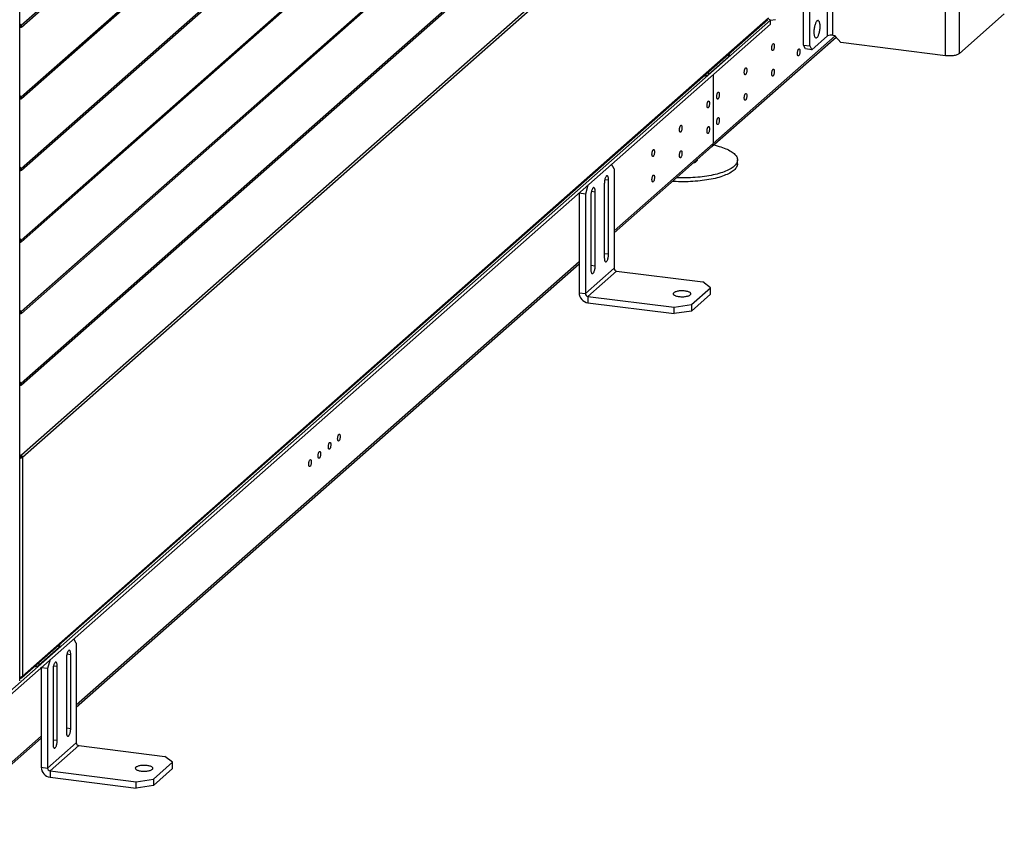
# Model space of a CAD drawing. Header units: millimetres. Extents: x 0 to 39823, y 0 to 11880.
# Tile 38 of 83: x 34907 to 35635, y 1385 to 1986. Entities that reach past the tile are written whole.
import ezdxf

# ---------------------------------------------------------------- set-up
doc = ezdxf.new("R2010")
doc.units = ezdxf.units.MM

msp = doc.modelspace()

# ---------------------------------------------------------------- linework, layer by layer
at = {"color": 7, "linetype": 'Continuous', "lineweight": 25, "ltscale": 20}
for p, q in [((34907.22, 1497.35), (34907.22, 2963.35)), ((34908.23, 1981.65), (35460.08, 2468.33)), ((34908.34, 1980.34), (35460.19, 2467.02)), ((34908.23, 1928.77), (35460.08, 2415.45)), ((34908.34, 1927.46), (35460.19, 2414.14)), ((34908.23, 1875.89), (35460.08, 2362.57)), ((34908.34, 1874.58), (35460.19, 2361.26)), ((34908.23, 1823), (35460.08, 2309.68)), ((34908.34, 1821.69), (35460.19, 2308.38)), ((34908.23, 1770.12), (35460.08, 2256.8)), ((34908.34, 1768.81), (35460.19, 2255.49)), ((34908.23, 1717.24), (35460.08, 2203.92)), ((34908.34, 1715.93), (35460.19, 2202.61)), ((35459.64, 2150.18), (34908.38, 1664.01)), ((35460.49, 2148.58), (34909.13, 1662.32)), ((35601.6, 1960.73), (35601.6, 2045.58)), ((35591.28, 1959.17), (35591.28, 2044.03)), ((35508.03, 1974.38), (35508.03, 2023.17)), ((35504.17, 1973.8), (35504.17, 2019.76)), ((35486.41, 1967.09), (35486.41, 2004.1)), ((35491.08, 1966.5), (35491.08, 2008.22)), ((34909.13, 1500.82), (35460.49, 1987.07)), ((35634.83, 1990.04), (35601.6, 1960.73)), ((35461.97, 1985.38), (34891.16, 1481.97)), ((35461.97, 1982.55), (34891.16, 1479.14)), ((34908.23, 1981.65), (34907.22, 1982.74)), ((34907.8, 1981.09), (34907.22, 1981.72)), ((34907.22, 1981.46), (34907.7, 1980.94)), ((34907.22, 1980.44), (34907.27, 1980.38)), ((34907.7, 1980.94), (34907.27, 1980.38)), ((34907.7, 1980.94), (34907.83, 1981.06)), ((34908.23, 1981.65), (34907.8, 1981.09)), ((34908.58, 1499.55), (35459.94, 1985.81)), ((35461.97, 1985.38), (35460.41, 1986.53)), ((35465.68, 1985.82), (35461.97, 1985.26)), ((35461.97, 1982.55), (35461.97, 1985.38)), ((35418.68, 1892.01), (35510.5, 1972.99)), ((35509.9, 1973.95), (35419.72, 1894.42)), ((35492.67, 1963.66), (35504.17, 1973.8)), ((35508.03, 1974.38), (35509.9, 1974.14)), ((35509.9, 1973.67), (35509.9, 1974.14)), ((35509.9, 1973.67), (35514.11, 1968.9)), ((35486.41, 1967.09), (35491.08, 1966.5)), ((35488, 1964.25), (35486.41, 1967.09)), ((35491.08, 1966.5), (35492.67, 1963.66)), ((35591.28, 1959.17), (35514.11, 1968.9)), ((35431.31, 1958.57), (35416.32, 1945.35)), ((35431.31, 1958.57), (35431.31, 1960.56)), ((35431.64, 1959.16), (35431.64, 1960.85)), ((35492.67, 1963.66), (35488, 1964.25)), ((35416.32, 1947.34), (35416.32, 1945.35)), ((35419.54, 1945.13), (35419.54, 1894.26)), ((35419.72, 1945.28), (35419.72, 1894.42)), ((34908.23, 1928.77), (34907.22, 1929.86)), ((34907.8, 1928.2), (34907.22, 1928.83)), ((34907.22, 1928.58), (34907.7, 1928.06)), ((34908.23, 1928.77), (34907.8, 1928.2)), ((34907.22, 1927.55), (34907.27, 1927.5)), ((34907.7, 1928.06), (34907.27, 1927.5)), ((34907.7, 1928.06), (34907.83, 1928.18)), ((35419.54, 1894.26), (35346.44, 1829.79)), ((35419.54, 1894.44), (35419.72, 1894.42)), ((35346.44, 1828.31), (35418.5, 1891.86)), ((35346.44, 1875.7), (35344.58, 1879.02)), ((35437.65, 1879.38), (35437.65, 1882.21)), ((34908.23, 1875.89), (34907.22, 1876.98)), ((34907.8, 1875.32), (34907.22, 1875.95)), ((34907.22, 1875.7), (34907.7, 1875.18)), ((34907.22, 1874.67), (34907.27, 1874.62)), ((34907.7, 1875.18), (34907.27, 1874.62)), ((34907.7, 1875.18), (34907.83, 1875.3)), ((34908.23, 1875.89), (34907.8, 1875.32)), ((35346.44, 1875.7), (35346.44, 1802.16)), ((35327.08, 1863.59), (35325.23, 1857)), ((35339.19, 1864.6), (35339.19, 1809.91)), ((35339.59, 1867.75), (35342.37, 1867.4)), ((35342.37, 1812.72), (35342.37, 1867.4)), ((35320.55, 1857.58), (35320.64, 1857.9)), ((35325.23, 1857), (35320.55, 1857.58)), ((35320.55, 1857.58), (35320.55, 1784.05)), ((35325.23, 1857), (35325.23, 1783.46)), ((35329.29, 1855.87), (35329.29, 1801.18)), ((35329.69, 1859.02), (35332.47, 1858.67)), ((35332.47, 1803.99), (35332.47, 1858.67)), ((34908.23, 1823), (34907.22, 1824.09)), ((34907.8, 1822.44), (34907.22, 1823.07)), ((34907.22, 1822.81), (34907.7, 1822.3)), ((34907.22, 1821.79), (34907.27, 1821.73)), ((34907.7, 1822.3), (34907.27, 1821.73)), ((34907.7, 1822.3), (34907.83, 1822.41)), ((34908.23, 1823), (34907.8, 1822.44)), ((35339.19, 1813.12), (35342.37, 1812.72)), ((35320.55, 1806.96), (34948.87, 1479.16)), ((34948.87, 1477.68), (35320.55, 1805.47)), ((35325.23, 1783.46), (35346.44, 1802.16)), ((35327.1, 1781.34), (35348.31, 1800.04)), ((35329.29, 1804.39), (35332.47, 1803.99)), ((35348.31, 1800.04), (35411.92, 1792.03)), ((35417.74, 1787.73), (35411.92, 1792.03)), ((35320.55, 1784.05), (35325.23, 1783.46)), ((35403.6, 1775.26), (35417.74, 1787.73)), ((35403.6, 1770.55), (35417.74, 1783.02)), ((35417.74, 1783.02), (35417.74, 1787.73)), ((35327.1, 1781.34), (35390.71, 1773.32)), ((35327.1, 1781.34), (35327.1, 1776.62)), ((35327.1, 1776.62), (35390.71, 1768.61)), ((34908.23, 1770.12), (34907.22, 1771.21)), ((34907.8, 1769.56), (34907.22, 1770.19)), ((34907.22, 1769.93), (34907.7, 1769.42)), ((34907.22, 1768.91), (34907.27, 1768.85)), ((34907.7, 1769.42), (34907.27, 1768.85)), ((34907.7, 1769.42), (34907.83, 1769.53)), ((34908.23, 1770.12), (34907.8, 1769.56)), ((35390.71, 1773.32), (35403.6, 1775.26)), ((35390.71, 1768.61), (35390.71, 1773.32)), ((35403.6, 1770.55), (35390.71, 1768.61)), ((35403.6, 1775.26), (35403.6, 1770.55)), ((34908.23, 1717.24), (34907.22, 1718.33)), ((34907.8, 1716.68), (34907.22, 1717.31)), ((34907.22, 1717.05), (34907.7, 1716.53)), ((34907.22, 1716.03), (34907.27, 1715.97)), ((34907.7, 1716.53), (34907.27, 1715.97)), ((34907.7, 1716.53), (34907.83, 1716.65)), ((34908.23, 1717.24), (34907.8, 1716.68)), ((34907.58, 1661.9), (34907.42, 1662.23)), ((34907.84, 1663.31), (34908.38, 1664.01)), ((34909.13, 1662.32), (34908.19, 1662.44)), ((34909.13, 1662.32), (34909.13, 1500.82)), ((34948.87, 1525.08), (34947.01, 1528.39)), ((34936.34, 1522.05), (34921.35, 1508.83)), ((34936.34, 1522.05), (34936.34, 1524.03)), ((34936.66, 1522.64), (34936.66, 1524.32)), ((34948.87, 1525.08), (34948.87, 1451.54)), ((34941.62, 1513.97), (34941.62, 1459.29)), ((34942.02, 1517.13), (34944.8, 1516.78)), ((34944.8, 1462.09), (34944.8, 1516.78)), ((34921.35, 1510.81), (34921.35, 1508.83)), ((34922.98, 1506.96), (34923.06, 1507.27)), ((34927.65, 1506.37), (34922.98, 1506.96)), ((34922.98, 1506.96), (34922.98, 1433.42)), ((34929.51, 1512.96), (34927.65, 1506.37)), ((34932.12, 1508.4), (34934.9, 1508.05)), ((34934.9, 1453.36), (34934.9, 1508.05)), ((34907.26, 1499.17), (34907.22, 1499.15)), ((34907.26, 1499.17), (34907.26, 1499.84)), ((34927.65, 1506.37), (34927.65, 1432.83)), ((34931.72, 1505.24), (34931.72, 1450.56)), ((34922.98, 1456.33), (34845.19, 1387.73)), ((34941.62, 1462.49), (34944.8, 1462.09)), ((34844.15, 1385.33), (34922.98, 1454.85)), ((34927.65, 1432.83), (34948.87, 1451.54)), ((34929.52, 1430.71), (34950.74, 1449.42)), ((34931.72, 1453.76), (34934.9, 1453.36)), ((34950.74, 1449.42), (35014.34, 1441.4)), ((35020.16, 1437.11), (35014.34, 1441.4)), ((35006.02, 1424.63), (35020.16, 1437.11)), ((35020.16, 1432.39), (35020.16, 1437.11)), ((34922.98, 1433.42), (34927.65, 1432.83)), ((34929.52, 1430.71), (34993.13, 1422.69)), ((34929.52, 1430.71), (34929.52, 1425.99)), ((35006.02, 1419.92), (35020.16, 1432.39)), ((34929.52, 1425.99), (34993.13, 1417.98)), ((34993.13, 1422.69), (35006.02, 1424.63)), ((34993.13, 1417.98), (34993.13, 1422.69)), ((35006.02, 1419.92), (34993.13, 1417.98)), ((35006.02, 1424.63), (35006.02, 1419.92))]:
    msp.add_line(p, q, dxfattribs=at)
at = {"color": 7, "linetype": 'Continuous', "lineweight": 25, "ltscale": 20, "flags": 128}
for points in [[(34907.27, 1980.38), (34907.5, 1980.23), (34907.76, 1980.17), (34908.02, 1980.18), (34908.26, 1980.27), (34908.44, 1980.44), (34908.55, 1980.67), (34908.59, 1980.92), (34908.55, 1981.19), (34908.42, 1981.44), (34908.23, 1981.65)], [(34907.7, 1980.94), (34907.73, 1980.93), (34907.77, 1980.92), (34907.8, 1980.93), (34907.83, 1980.95), (34907.84, 1980.98), (34907.84, 1981.02), (34907.83, 1981.06), (34907.8, 1981.09)], [(35498.69, 1980.75), (35498.67, 1981.42), (35498.63, 1982.06), (35498.56, 1982.66), (35498.46, 1983.21), (35498.33, 1983.7), (35498.18, 1984.13), (35498.01, 1984.49), (35497.82, 1984.78), (35497.61, 1984.99), (35497.38, 1985.12), (35497.15, 1985.17), (35496.9, 1985.15), (35496.64, 1985.04), (35496.39, 1984.85), (35496.13, 1984.58), (35495.88, 1984.24), (35495.63, 1983.84), (35495.39, 1983.36), (35495.16, 1982.83), (35494.95, 1982.25), (35494.76, 1981.62), (35494.59, 1980.96), (35494.44, 1980.26), (35494.32, 1979.55), (35494.22, 1978.83), (35494.15, 1978.11), (35494.1, 1977.39), (35494.09, 1976.69), (35494.1, 1976.02), (35494.15, 1975.38), (35494.22, 1974.78), (35494.32, 1974.24), (35494.44, 1973.74), (35494.59, 1973.32), (35494.76, 1972.95), (35494.95, 1972.67), (35495.16, 1972.45), (35495.39, 1972.32), (35495.63, 1972.27), (35495.88, 1972.29), (35496.13, 1972.4), (35496.39, 1972.59), (35496.64, 1972.86), (35496.9, 1973.2), (35497.15, 1973.61), (35497.38, 1974.08), (35497.61, 1974.61), (35497.82, 1975.19), (35498.01, 1975.82), (35498.18, 1976.48), (35498.33, 1977.18), (35498.46, 1977.89), (35498.56, 1978.61), (35498.63, 1979.33), (35498.67, 1980.05), (35498.69, 1980.75)], [(35462.99, 1964.79), (35463.01, 1965.24), (35463.05, 1965.7), (35463.12, 1966.16), (35463.22, 1966.6), (35463.34, 1967.01), (35463.48, 1967.37), (35463.63, 1967.68), (35463.79, 1967.92), (35463.95, 1968.08), (35464.12, 1968.17), (35464.27, 1968.17), (35464.42, 1968.09), (35464.55, 1967.93), (35464.66, 1967.69), (35464.74, 1967.39), (35464.8, 1967.03), (35464.83, 1966.62), (35464.83, 1966.18), (35464.8, 1965.73), (35464.74, 1965.26), (35464.66, 1964.81), (35464.55, 1964.38), (35464.42, 1964), (35464.27, 1963.66), (35464.12, 1963.39), (35463.95, 1963.18), (35463.79, 1963.06), (35463.63, 1963.01), (35463.48, 1963.05), (35463.34, 1963.17), (35463.22, 1963.37), (35463.12, 1963.64), (35463.05, 1963.98), (35463.01, 1964.36), (35462.99, 1964.79)], [(35481.95, 1960.8), (35481.97, 1961.26), (35482.01, 1961.72), (35482.08, 1962.18), (35482.18, 1962.62), (35482.3, 1963.03), (35482.44, 1963.39), (35482.59, 1963.7), (35482.75, 1963.94), (35482.91, 1964.1), (35483.08, 1964.19), (35483.23, 1964.19), (35483.38, 1964.11), (35483.51, 1963.95), (35483.61, 1963.71), (35483.7, 1963.41), (35483.76, 1963.05), (35483.79, 1962.64), (35483.79, 1962.2), (35483.76, 1961.74), (35483.7, 1961.28), (35483.61, 1960.83), (35483.51, 1960.4), (35483.38, 1960.02), (35483.23, 1959.68), (35483.08, 1959.41), (35482.91, 1959.2), (35482.75, 1959.08), (35482.59, 1959.03), (35482.44, 1959.07), (35482.3, 1959.19), (35482.18, 1959.39), (35482.08, 1959.66), (35482.01, 1959.99), (35481.97, 1960.38), (35481.95, 1960.8)], [(35601.6, 1960.73), (35601.26, 1960.47), (35600.84, 1960.23), (35600.36, 1960), (35599.8, 1959.79), (35599.18, 1959.6), (35598.5, 1959.44), (35597.78, 1959.3), (35597.02, 1959.18), (35596.22, 1959.1), (35595.4, 1959.04), (35594.57, 1959.01), (35593.73, 1959), (35592.9, 1959.03), (35592.08, 1959.09), (35591.28, 1959.17)], [(35442.66, 1946.86), (35442.68, 1947.31), (35442.72, 1947.77), (35442.79, 1948.23), (35442.89, 1948.67), (35443.01, 1949.08), (35443.15, 1949.44), (35443.3, 1949.75), (35443.46, 1949.99), (35443.62, 1950.15), (35443.79, 1950.24), (35443.94, 1950.24), (35444.09, 1950.16), (35444.22, 1950), (35444.33, 1949.76), (35444.41, 1949.46), (35444.47, 1949.1), (35444.5, 1948.69), (35444.5, 1948.25), (35444.47, 1947.8), (35444.41, 1947.33), (35444.33, 1946.88), (35444.22, 1946.46), (35444.09, 1946.07), (35443.94, 1945.73), (35443.79, 1945.46), (35443.62, 1945.25), (35443.46, 1945.13), (35443.3, 1945.09), (35443.15, 1945.12), (35443.01, 1945.24), (35442.89, 1945.44), (35442.79, 1945.71), (35442.72, 1946.05), (35442.68, 1946.43), (35442.66, 1946.86)], [(35462.99, 1945.93), (35463.01, 1946.38), (35463.05, 1946.84), (35463.12, 1947.3), (35463.22, 1947.74), (35463.34, 1948.15), (35463.48, 1948.51), (35463.63, 1948.82), (35463.79, 1949.06), (35463.95, 1949.22), (35464.12, 1949.31), (35464.27, 1949.31), (35464.42, 1949.23), (35464.55, 1949.07), (35464.66, 1948.84), (35464.74, 1948.53), (35464.8, 1948.17), (35464.83, 1947.77), (35464.83, 1947.33), (35464.8, 1946.87), (35464.74, 1946.41), (35464.66, 1945.95), (35464.55, 1945.53), (35464.42, 1945.14), (35464.27, 1944.8), (35464.12, 1944.53), (35463.95, 1944.33), (35463.79, 1944.2), (35463.63, 1944.16), (35463.48, 1944.2), (35463.34, 1944.32), (35463.22, 1944.52), (35463.12, 1944.79), (35463.05, 1945.12), (35463.01, 1945.5), (35462.99, 1945.93)], [(34907.27, 1927.5), (34907.5, 1927.35), (34907.76, 1927.28), (34908.02, 1927.3), (34908.26, 1927.39), (34908.44, 1927.56), (34908.55, 1927.78), (34908.59, 1928.04), (34908.55, 1928.31), (34908.42, 1928.56), (34908.23, 1928.77)], [(35422.33, 1928.93), (35422.35, 1929.38), (35422.39, 1929.84), (35422.46, 1930.3), (35422.56, 1930.74), (35422.68, 1931.15), (35422.82, 1931.51), (35422.97, 1931.82), (35423.13, 1932.06), (35423.29, 1932.22), (35423.46, 1932.31), (35423.61, 1932.31), (35423.76, 1932.23), (35423.89, 1932.07), (35424, 1931.83), (35424.08, 1931.53), (35424.14, 1931.17), (35424.17, 1930.77), (35424.17, 1930.33), (35424.14, 1929.87), (35424.08, 1929.4), (35424, 1928.95), (35423.89, 1928.53), (35423.76, 1928.14), (35423.61, 1927.8), (35423.46, 1927.53), (35423.29, 1927.33), (35423.13, 1927.2), (35422.97, 1927.16), (35422.82, 1927.2), (35422.68, 1927.32), (35422.56, 1927.51), (35422.46, 1927.78), (35422.39, 1928.12), (35422.35, 1928.5), (35422.33, 1928.93)], [(35442.66, 1928), (35442.68, 1928.45), (35442.72, 1928.91), (35442.79, 1929.37), (35442.89, 1929.81), (35443.01, 1930.22), (35443.15, 1930.59), (35443.3, 1930.89), (35443.46, 1931.13), (35443.62, 1931.3), (35443.79, 1931.38), (35443.94, 1931.38), (35444.09, 1931.3), (35444.22, 1931.14), (35444.33, 1930.91), (35444.41, 1930.6), (35444.47, 1930.24), (35444.5, 1929.84), (35444.5, 1929.4), (35444.47, 1928.94), (35444.41, 1928.48), (35444.33, 1928.03), (35444.22, 1927.6), (35444.09, 1927.21), (35443.94, 1926.88), (35443.79, 1926.6), (35443.62, 1926.4), (35443.46, 1926.27), (35443.3, 1926.23), (35443.15, 1926.27), (35443.01, 1926.39), (35442.89, 1926.59), (35442.79, 1926.86), (35442.72, 1927.19), (35442.68, 1927.58), (35442.66, 1928)], [(34907.7, 1928.06), (34907.73, 1928.04), (34907.77, 1928.04), (34907.8, 1928.05), (34907.83, 1928.07), (34907.84, 1928.1), (34907.84, 1928.14), (34907.83, 1928.17), (34907.8, 1928.2)], [(35416.93, 1923.97), (35416.91, 1923.52), (35416.87, 1923.06), (35416.8, 1922.6), (35416.7, 1922.16), (35416.58, 1921.75), (35416.44, 1921.38), (35416.29, 1921.08), (35416.13, 1920.84), (35415.97, 1920.67), (35415.8, 1920.59), (35415.65, 1920.59), (35415.5, 1920.67), (35415.37, 1920.83), (35415.26, 1921.06), (35415.18, 1921.37), (35415.12, 1921.73), (35415.09, 1922.13), (35415.09, 1922.57), (35415.12, 1923.03), (35415.18, 1923.49), (35415.26, 1923.94), (35415.37, 1924.37), (35415.5, 1924.76), (35415.65, 1925.09), (35415.8, 1925.37), (35415.97, 1925.57), (35416.13, 1925.7), (35416.29, 1925.74), (35416.44, 1925.7), (35416.58, 1925.58), (35416.7, 1925.38), (35416.8, 1925.11), (35416.87, 1924.78), (35416.91, 1924.39), (35416.93, 1923.97)], [(35396.6, 1906.04), (35396.58, 1905.59), (35396.54, 1905.13), (35396.47, 1904.67), (35396.37, 1904.23), (35396.25, 1903.82), (35396.11, 1903.46), (35395.96, 1903.15), (35395.8, 1902.91), (35395.64, 1902.75), (35395.47, 1902.66), (35395.32, 1902.66), (35395.17, 1902.74), (35395.04, 1902.9), (35394.93, 1903.13), (35394.85, 1903.44), (35394.79, 1903.8), (35394.76, 1904.2), (35394.76, 1904.64), (35394.79, 1905.1), (35394.85, 1905.56), (35394.93, 1906.02), (35395.04, 1906.44), (35395.17, 1906.83), (35395.32, 1907.17), (35395.47, 1907.44), (35395.64, 1907.64), (35395.8, 1907.77), (35395.96, 1907.81), (35396.11, 1907.77), (35396.25, 1907.65), (35396.37, 1907.45), (35396.47, 1907.18), (35396.54, 1906.85), (35396.58, 1906.47), (35396.6, 1906.04)], [(35416.93, 1905.11), (35416.91, 1904.66), (35416.87, 1904.2), (35416.8, 1903.74), (35416.7, 1903.3), (35416.58, 1902.89), (35416.44, 1902.53), (35416.29, 1902.22), (35416.13, 1901.98), (35415.97, 1901.82), (35415.8, 1901.73), (35415.65, 1901.73), (35415.5, 1901.81), (35415.37, 1901.97), (35415.26, 1902.21), (35415.18, 1902.51), (35415.12, 1902.87), (35415.09, 1903.28), (35415.09, 1903.72), (35415.12, 1904.17), (35415.18, 1904.64), (35415.26, 1905.09), (35415.37, 1905.51), (35415.5, 1905.9), (35415.65, 1906.24), (35415.8, 1906.51), (35415.97, 1906.72), (35416.13, 1906.84), (35416.29, 1906.88), (35416.44, 1906.85), (35416.58, 1906.72), (35416.7, 1906.53), (35416.8, 1906.26), (35416.87, 1905.92), (35416.91, 1905.54), (35416.93, 1905.11)], [(35422.33, 1910.07), (35422.35, 1910.52), (35422.39, 1910.98), (35422.46, 1911.44), (35422.56, 1911.88), (35422.68, 1912.29), (35422.82, 1912.66), (35422.97, 1912.96), (35423.13, 1913.2), (35423.29, 1913.37), (35423.46, 1913.45), (35423.61, 1913.45), (35423.76, 1913.37), (35423.89, 1913.21), (35424, 1912.98), (35424.08, 1912.68), (35424.14, 1912.32), (35424.17, 1911.91), (35424.17, 1911.47), (35424.14, 1911.01), (35424.08, 1910.55), (35424, 1910.1), (35423.89, 1909.67), (35423.76, 1909.28), (35423.61, 1908.95), (35423.46, 1908.67), (35423.29, 1908.47), (35423.13, 1908.34), (35422.97, 1908.3), (35422.82, 1908.34), (35422.68, 1908.46), (35422.56, 1908.66), (35422.46, 1908.93), (35422.39, 1909.26), (35422.35, 1909.65), (35422.33, 1910.07)], [(35420.08, 1893.25), (35421.23, 1892.98), (35422.66, 1892.62), (35424.03, 1892.23), (35425.36, 1891.83), (35426.62, 1891.4), (35427.83, 1890.96), (35428.98, 1890.5), (35430.06, 1890.02), (35431.08, 1889.53), (35432.03, 1889.02), (35432.91, 1888.5), (35433.73, 1887.97), (35434.46, 1887.42), (35435.13, 1886.87), (35435.72, 1886.3), (35436.23, 1885.73), (35436.66, 1885.15), (35437.02, 1884.56), (35437.3, 1883.97), (35437.49, 1883.38), (35437.61, 1882.78), (35437.65, 1882.18), (35437.6, 1881.58), (35437.48, 1880.99), (35437.27, 1880.39), (35436.99, 1879.8), (35436.62, 1879.21), (35436.18, 1878.63), (35435.66, 1878.06), (35435.06, 1877.5), (35434.39, 1876.94), (35433.65, 1876.4), (35432.83, 1875.87), (35431.94, 1875.35), (35430.98, 1874.84), (35429.95, 1874.35), (35428.86, 1873.87), (35427.71, 1873.42), (35426.49, 1872.98), (35425.22, 1872.55), (35423.89, 1872.15), (35422.51, 1871.77), (35421.08, 1871.41), (35419.61, 1871.07), (35418.08, 1870.75), (35416.52, 1870.46), (35414.92, 1870.19), (35413.28, 1869.94), (35411.61, 1869.72), (35409.92, 1869.52), (35408.2, 1869.35), (35406.46, 1869.21), (35404.7, 1869.09), (35402.92, 1869), (35401.14, 1868.93), (35399.35, 1868.89), (35397.55, 1868.88), (35395.76, 1868.89), (35393.97, 1868.94), (35392.57, 1868.99)], [(35376.27, 1888.11), (35376.25, 1887.66), (35376.21, 1887.2), (35376.14, 1886.74), (35376.04, 1886.3), (35375.92, 1885.89), (35375.78, 1885.53), (35375.63, 1885.22), (35375.47, 1884.98), (35375.31, 1884.82), (35375.14, 1884.73), (35374.99, 1884.73), (35374.84, 1884.81), (35374.71, 1884.97), (35374.6, 1885.2), (35374.52, 1885.51), (35374.46, 1885.87), (35374.43, 1886.27), (35374.43, 1886.71), (35374.46, 1887.17), (35374.52, 1887.63), (35374.6, 1888.09), (35374.71, 1888.51), (35374.84, 1888.9), (35374.99, 1889.24), (35375.14, 1889.51), (35375.31, 1889.71), (35375.47, 1889.84), (35375.63, 1889.88), (35375.78, 1889.84), (35375.92, 1889.72), (35376.04, 1889.52), (35376.14, 1889.25), (35376.21, 1888.92), (35376.25, 1888.54), (35376.27, 1888.11)], [(35396.6, 1887.18), (35396.58, 1886.73), (35396.54, 1886.27), (35396.47, 1885.81), (35396.37, 1885.37), (35396.25, 1884.96), (35396.11, 1884.6), (35395.96, 1884.29), (35395.8, 1884.05), (35395.64, 1883.89), (35395.47, 1883.8), (35395.32, 1883.8), (35395.17, 1883.88), (35395.04, 1884.04), (35394.93, 1884.28), (35394.85, 1884.58), (35394.79, 1884.94), (35394.76, 1885.35), (35394.76, 1885.79), (35394.79, 1886.24), (35394.85, 1886.71), (35394.93, 1887.16), (35395.04, 1887.59), (35395.17, 1887.97), (35395.32, 1888.31), (35395.47, 1888.58), (35395.64, 1888.79), (35395.8, 1888.91), (35395.96, 1888.96), (35396.11, 1888.92), (35396.25, 1888.8), (35396.37, 1888.6), (35396.47, 1888.33), (35396.54, 1887.99), (35396.58, 1887.61), (35396.6, 1887.18)], [(35437.65, 1879.38), (35437.65, 1879.35), (35437.6, 1878.75), (35437.48, 1878.16), (35437.27, 1877.56), (35436.99, 1876.97), (35436.62, 1876.39), (35436.18, 1875.81), (35435.66, 1875.23), (35435.06, 1874.67), (35434.39, 1874.11), (35433.65, 1873.57), (35432.83, 1873.04), (35431.94, 1872.52), (35430.98, 1872.01), (35429.95, 1871.52), (35428.86, 1871.05), (35427.71, 1870.59), (35426.49, 1870.15), (35425.22, 1869.72), (35423.89, 1869.32), (35422.51, 1868.94), (35421.08, 1868.58), (35419.61, 1868.24), (35418.08, 1867.92), (35416.52, 1867.63), (35414.92, 1867.36), (35413.28, 1867.11), (35411.61, 1866.89), (35409.92, 1866.69), (35408.2, 1866.52), (35406.46, 1866.38), (35404.7, 1866.26), (35402.92, 1866.17), (35401.14, 1866.1), (35399.35, 1866.06), (35397.55, 1866.05), (35395.76, 1866.07), (35393.97, 1866.11), (35392.19, 1866.18), (35390.41, 1866.27), (35389.55, 1866.33)], [(35407.86, 1882.47), (35407.87, 1882.41), (35407.88, 1882.11), (35407.82, 1881.81), (35407.67, 1881.51), (35407.45, 1881.22), (35407.14, 1880.93), (35406.77, 1880.66), (35406.32, 1880.4), (35405.81, 1880.15), (35405.23, 1879.92), (35404.79, 1879.76)], [(34907.27, 1874.62), (34907.5, 1874.47), (34907.76, 1874.4), (34908.02, 1874.41), (34908.26, 1874.51), (34908.44, 1874.68), (34908.55, 1874.9), (34908.59, 1875.16), (34908.55, 1875.43), (34908.42, 1875.68), (34908.23, 1875.89)], [(34907.7, 1875.18), (34907.73, 1875.16), (34907.77, 1875.16), (34907.8, 1875.17), (34907.83, 1875.19), (34907.84, 1875.22), (34907.84, 1875.26), (34907.83, 1875.29), (34907.8, 1875.32)], [(35342.37, 1867.4), (35342.36, 1867.97), (35342.31, 1868.5), (35342.24, 1868.98), (35342.14, 1869.4), (35342.02, 1869.77), (35341.87, 1870.06), (35341.7, 1870.28), (35341.51, 1870.41), (35341.32, 1870.47), (35341.11, 1870.44), (35340.89, 1870.33), (35340.67, 1870.14), (35340.46, 1869.87), (35340.25, 1869.53), (35340.05, 1869.12), (35339.87, 1868.66), (35339.7, 1868.14), (35339.55, 1867.59), (35339.42, 1867.01), (35339.32, 1866.4), (35339.25, 1865.79), (35339.21, 1865.19), (35339.19, 1864.6)], [(35376.27, 1869.26), (35376.25, 1868.81), (35376.21, 1868.34), (35376.14, 1867.88), (35376.04, 1867.44), (35375.92, 1867.03), (35375.78, 1866.67), (35375.63, 1866.36), (35375.47, 1866.13), (35375.31, 1865.96), (35375.14, 1865.88), (35374.99, 1865.87), (35374.84, 1865.95), (35374.71, 1866.11), (35374.6, 1866.35), (35374.52, 1866.65), (35374.46, 1867.01), (35374.43, 1867.42), (35374.43, 1867.86), (35374.46, 1868.32), (35374.52, 1868.78), (35374.6, 1869.23), (35374.71, 1869.66), (35374.84, 1870.04), (35374.99, 1870.38), (35375.14, 1870.65), (35375.31, 1870.86), (35375.47, 1870.98), (35375.63, 1871.03), (35375.78, 1870.99), (35375.92, 1870.87), (35376.04, 1870.67), (35376.14, 1870.4), (35376.21, 1870.07), (35376.25, 1869.68), (35376.27, 1869.26)], [(35332.47, 1858.67), (35332.46, 1859.24), (35332.42, 1859.77), (35332.34, 1860.25), (35332.24, 1860.67), (35332.12, 1861.04), (35331.97, 1861.33), (35331.8, 1861.55), (35331.62, 1861.68), (35331.42, 1861.74), (35331.21, 1861.71), (35330.99, 1861.6), (35330.77, 1861.41), (35330.56, 1861.14), (35330.35, 1860.8), (35330.15, 1860.39), (35329.97, 1859.93), (35329.8, 1859.41), (35329.65, 1858.86), (35329.52, 1858.28), (35329.42, 1857.67), (35329.35, 1857.06), (35329.31, 1856.46), (35329.29, 1855.87)], [(34907.27, 1821.73), (34907.5, 1821.59), (34907.76, 1821.52), (34908.02, 1821.53), (34908.26, 1821.63), (34908.44, 1821.8), (34908.55, 1822.02), (34908.59, 1822.28), (34908.55, 1822.54), (34908.42, 1822.79), (34908.23, 1823)], [(34907.7, 1822.3), (34907.73, 1822.28), (34907.77, 1822.27), (34907.8, 1822.28), (34907.83, 1822.31), (34907.84, 1822.34), (34907.84, 1822.37), (34907.83, 1822.41), (34907.8, 1822.44)], [(35339.19, 1809.91), (35339.21, 1809.35), (35339.25, 1808.82), (35339.32, 1808.34), (35339.42, 1807.91), (35339.55, 1807.55), (35339.7, 1807.26), (35339.87, 1807.04), (35340.05, 1806.91), (35340.25, 1806.85), (35340.46, 1806.88), (35340.67, 1806.99), (35340.89, 1807.18), (35341.11, 1807.45), (35341.32, 1807.79), (35341.51, 1808.2), (35341.7, 1808.66), (35341.87, 1809.18), (35342.02, 1809.73), (35342.14, 1810.31), (35342.24, 1810.91), (35342.31, 1811.52), (35342.36, 1812.13), (35342.37, 1812.72)], [(35329.29, 1801.18), (35329.31, 1800.62), (35329.35, 1800.09), (35329.42, 1799.61), (35329.52, 1799.18), (35329.65, 1798.82), (35329.8, 1798.53), (35329.97, 1798.31), (35330.15, 1798.18), (35330.35, 1798.12), (35330.56, 1798.15), (35330.77, 1798.26), (35330.99, 1798.45), (35331.21, 1798.72), (35331.42, 1799.06), (35331.62, 1799.47), (35331.8, 1799.93), (35331.97, 1800.44), (35332.12, 1801), (35332.24, 1801.58), (35332.34, 1802.18), (35332.42, 1802.79), (35332.46, 1803.4), (35332.47, 1803.99)], [(35390.55, 1784.03), (35390.34, 1783.8), (35390.2, 1783.56), (35390.14, 1783.32), (35390.16, 1783.08), (35390.26, 1782.84), (35390.45, 1782.6), (35390.71, 1782.37), (35391.05, 1782.16), (35391.45, 1781.96), (35391.93, 1781.77), (35392.46, 1781.6), (35393.04, 1781.46), (35393.67, 1781.34), (35394.34, 1781.24), (35395.03, 1781.16), (35395.75, 1781.12), (35396.47, 1781.1), (35397.2, 1781.11), (35397.92, 1781.14), (35398.63, 1781.2), (35399.31, 1781.29), (35399.96, 1781.4), (35400.56, 1781.54), (35401.12, 1781.7), (35401.62, 1781.87), (35402.05, 1782.07), (35402.42, 1782.28), (35402.72, 1782.5), (35402.93, 1782.73), (35403.07, 1782.97), (35403.13, 1783.21), (35403.11, 1783.45), (35403.01, 1783.69), (35402.82, 1783.93), (35402.56, 1784.16), (35402.22, 1784.37), (35401.82, 1784.57), (35401.34, 1784.76), (35400.81, 1784.92), (35400.23, 1785.07), (35399.6, 1785.19), (35398.93, 1785.29), (35398.24, 1785.36), (35397.52, 1785.41), (35396.8, 1785.43), (35396.07, 1785.42), (35395.35, 1785.39), (35394.64, 1785.33), (35393.96, 1785.24), (35393.31, 1785.13), (35392.71, 1784.99), (35392.15, 1784.83), (35391.66, 1784.66), (35391.22, 1784.46), (35390.85, 1784.25), (35390.55, 1784.03)], [(34907.27, 1768.85), (34907.5, 1768.71), (34907.76, 1768.64), (34908.02, 1768.65), (34908.26, 1768.75), (34908.44, 1768.91), (34908.55, 1769.14), (34908.59, 1769.4), (34908.55, 1769.66), (34908.42, 1769.91), (34908.23, 1770.12)], [(34907.7, 1769.42), (34907.73, 1769.4), (34907.77, 1769.39), (34907.8, 1769.4), (34907.83, 1769.42), (34907.84, 1769.45), (34907.84, 1769.49), (34907.83, 1769.53), (34907.8, 1769.56)], [(34907.27, 1715.97), (34907.5, 1715.82), (34907.76, 1715.75), (34908.02, 1715.77), (34908.26, 1715.86), (34908.44, 1716.03), (34908.55, 1716.26), (34908.59, 1716.51), (34908.55, 1716.78), (34908.42, 1717.03), (34908.23, 1717.24)], [(34907.7, 1716.53), (34907.73, 1716.52), (34907.77, 1716.51), (34907.8, 1716.52), (34907.83, 1716.54), (34907.84, 1716.57), (34907.84, 1716.61), (34907.83, 1716.65), (34907.8, 1716.68)], [(35143.95, 1677.8), (35143.93, 1677.35), (35143.89, 1676.88), (35143.82, 1676.42), (35143.72, 1675.98), (35143.6, 1675.57), (35143.46, 1675.21), (35143.31, 1674.91), (35143.15, 1674.67), (35142.99, 1674.5), (35142.82, 1674.42), (35142.67, 1674.41), (35142.52, 1674.49), (35142.39, 1674.65), (35142.28, 1674.89), (35142.2, 1675.19), (35142.14, 1675.55), (35142.11, 1675.96), (35142.11, 1676.4), (35142.14, 1676.86), (35142.2, 1677.32), (35142.28, 1677.77), (35142.39, 1678.2), (35142.52, 1678.59), (35142.67, 1678.92), (35142.82, 1679.2), (35142.99, 1679.4), (35143.15, 1679.52), (35143.31, 1679.57), (35143.46, 1679.53), (35143.6, 1679.41), (35143.72, 1679.21), (35143.82, 1678.94), (35143.89, 1678.61), (35143.93, 1678.22), (35143.95, 1677.8)], [(35127.67, 1663.44), (35127.68, 1663.89), (35127.73, 1664.35), (35127.8, 1664.81), (35127.9, 1665.25), (35128.01, 1665.66), (35128.15, 1666.03), (35128.3, 1666.33), (35128.46, 1666.57), (35128.63, 1666.74), (35128.79, 1666.82), (35128.95, 1666.82), (35129.09, 1666.74), (35129.22, 1666.58), (35129.33, 1666.35), (35129.42, 1666.05), (35129.47, 1665.69), (35129.5, 1665.28), (35129.5, 1664.84), (35129.47, 1664.38), (35129.42, 1663.92), (35129.33, 1663.47), (35129.22, 1663.04), (35129.09, 1662.65), (35128.95, 1662.32), (35128.79, 1662.04), (35128.63, 1661.84), (35128.46, 1661.71), (35128.3, 1661.67), (35128.15, 1661.71), (35128.01, 1661.83), (35127.9, 1662.03), (35127.8, 1662.3), (35127.73, 1662.63), (35127.68, 1663.02), (35127.67, 1663.44)], [(35137.07, 1671.73), (35137.05, 1671.28), (35137.01, 1670.82), (35136.94, 1670.36), (35136.84, 1669.92), (35136.72, 1669.51), (35136.59, 1669.15), (35136.43, 1668.84), (35136.27, 1668.6), (35136.11, 1668.44), (35135.95, 1668.35), (35135.79, 1668.35), (35135.64, 1668.43), (35135.51, 1668.59), (35135.41, 1668.82), (35135.32, 1669.13), (35135.26, 1669.49), (35135.23, 1669.89), (35135.23, 1670.33), (35135.26, 1670.79), (35135.32, 1671.25), (35135.41, 1671.71), (35135.51, 1672.13), (35135.64, 1672.52), (35135.79, 1672.86), (35135.95, 1673.13), (35136.11, 1673.33), (35136.27, 1673.46), (35136.43, 1673.5), (35136.59, 1673.46), (35136.72, 1673.34), (35136.84, 1673.14), (35136.94, 1672.87), (35137.01, 1672.54), (35137.05, 1672.16), (35137.07, 1671.73)], [(35120.79, 1657.38), (35120.81, 1657.83), (35120.85, 1658.29), (35120.92, 1658.75), (35121.02, 1659.19), (35121.14, 1659.6), (35121.27, 1659.96), (35121.43, 1660.27), (35121.59, 1660.51), (35121.75, 1660.67), (35121.92, 1660.76), (35122.07, 1660.76), (35122.22, 1660.68), (35122.35, 1660.52), (35122.45, 1660.28), (35122.54, 1659.98), (35122.6, 1659.62), (35122.63, 1659.21), (35122.63, 1658.77), (35122.6, 1658.32), (35122.54, 1657.85), (35122.45, 1657.4), (35122.35, 1656.97), (35122.22, 1656.59), (35122.07, 1656.25), (35121.92, 1655.98), (35121.75, 1655.77), (35121.59, 1655.65), (35121.43, 1655.6), (35121.27, 1655.64), (35121.14, 1655.76), (35121.02, 1655.96), (35120.92, 1656.23), (35120.85, 1656.57), (35120.81, 1656.95), (35120.79, 1657.38)], [(34944.8, 1516.78), (34944.78, 1517.34), (34944.74, 1517.87), (34944.67, 1518.35), (34944.57, 1518.78), (34944.44, 1519.14), (34944.29, 1519.43), (34944.13, 1519.65), (34943.94, 1519.79), (34943.74, 1519.84), (34943.53, 1519.81), (34943.32, 1519.7), (34943.1, 1519.51), (34942.88, 1519.24), (34942.68, 1518.9), (34942.48, 1518.49), (34942.29, 1518.03), (34942.12, 1517.52), (34941.97, 1516.96), (34941.85, 1516.38), (34941.75, 1515.78), (34941.68, 1515.17), (34941.63, 1514.56), (34941.62, 1513.97)], [(34934.9, 1508.05), (34934.89, 1508.61), (34934.84, 1509.14), (34934.77, 1509.62), (34934.67, 1510.05), (34934.54, 1510.41), (34934.39, 1510.7), (34934.23, 1510.92), (34934.04, 1511.06), (34933.84, 1511.11), (34933.63, 1511.08), (34933.42, 1510.97), (34933.2, 1510.78), (34932.99, 1510.51), (34932.78, 1510.17), (34932.58, 1509.76), (34932.39, 1509.3), (34932.22, 1508.79), (34932.07, 1508.23), (34931.95, 1507.65), (34931.85, 1507.05), (34931.78, 1506.44), (34931.73, 1505.83), (34931.72, 1505.24)], [(34941.62, 1459.29), (34941.63, 1458.72), (34941.68, 1458.19), (34941.75, 1457.71), (34941.85, 1457.29), (34941.97, 1456.92), (34942.12, 1456.63), (34942.29, 1456.42), (34942.48, 1456.28), (34942.68, 1456.22), (34942.88, 1456.25), (34943.1, 1456.36), (34943.32, 1456.55), (34943.53, 1456.82), (34943.74, 1457.16), (34943.94, 1457.57), (34944.13, 1458.03), (34944.29, 1458.55), (34944.44, 1459.1), (34944.57, 1459.68), (34944.67, 1460.29), (34944.74, 1460.9), (34944.78, 1461.5), (34944.8, 1462.09)], [(34931.72, 1450.56), (34931.73, 1449.99), (34931.78, 1449.46), (34931.85, 1448.98), (34931.95, 1448.56), (34932.07, 1448.19), (34932.22, 1447.9), (34932.39, 1447.68), (34932.58, 1447.55), (34932.78, 1447.49), (34932.99, 1447.52), (34933.2, 1447.63), (34933.42, 1447.82), (34933.63, 1448.09), (34933.84, 1448.43), (34934.04, 1448.84), (34934.23, 1449.3), (34934.39, 1449.82), (34934.54, 1450.37), (34934.67, 1450.95), (34934.77, 1451.56), (34934.84, 1452.17), (34934.89, 1452.77), (34934.9, 1453.36)], [(34992.98, 1433.4), (34992.76, 1433.17), (34992.62, 1432.93), (34992.56, 1432.69), (34992.59, 1432.45), (34992.69, 1432.21), (34992.87, 1431.97), (34993.14, 1431.75), (34993.47, 1431.53), (34993.88, 1431.33), (34994.35, 1431.14), (34994.88, 1430.98), (34995.47, 1430.83), (34996.1, 1430.71), (34996.76, 1430.61), (34997.46, 1430.54), (34998.17, 1430.49), (34998.9, 1430.47), (34999.63, 1430.48), (35000.35, 1430.51), (35001.05, 1430.57), (35001.74, 1430.66), (35002.38, 1430.77), (35002.99, 1430.91), (35003.54, 1431.07), (35004.04, 1431.24), (35004.48, 1431.44), (35004.85, 1431.65), (35005.14, 1431.87), (35005.36, 1432.1), (35005.5, 1432.34), (35005.56, 1432.58), (35005.54, 1432.83), (35005.43, 1433.07), (35005.25, 1433.3), (35004.99, 1433.53), (35004.65, 1433.74), (35004.24, 1433.95), (35003.77, 1434.13), (35003.24, 1434.3), (35002.65, 1434.44), (35002.03, 1434.57), (35001.36, 1434.66), (35000.66, 1434.74), (34999.95, 1434.78), (34999.22, 1434.8), (34998.49, 1434.8), (34997.77, 1434.76), (34997.07, 1434.7), (34996.39, 1434.61), (34995.74, 1434.5), (34995.14, 1434.36), (34994.58, 1434.21), (34994.08, 1434.03), (34993.64, 1433.83), (34993.28, 1433.63), (34992.98, 1433.4)]]:
    msp.add_lwpolyline(points, dxfattribs=at)
at = {"color": 7, "linetype": 'Continuous', "lineweight": 25, "ltscale": 400}
for centre, radius, start, end in [((35506.94, 1968.53), 5.95, 79.38121, 117.73322), ((35430.84, 1959.22), 0.799, 306.41191, 356.14019), ((35412.75, 1951.08), 6.76, 271.37968, 301.98223), ((35416.38, 1894.21), 3.16, 312.11351, 1.02219), ((35416.57, 1894.35), 3.15, 309.85199, 1.1307), ((35348.62, 1802.21), 2.18, 181.05871, 261.76054), ((35328.18, 1784.18), 7.63, 180.99326, 261.82599), ((35327.41, 1783.5), 2.18, 181.05871, 261.76054), ((34908.11, 1665.17), 1.19, 220.8495, 282.91607), ((34907.56, 1663.94), 0.691, 239.95632, 293.85961), ((34907.44, 1663.65), 1.42, 268.87903, 301.6372), ((34907.63, 1664.74), 2.84, 268.87903, 301.6372), ((34907.06, 1662.49), 1.13, 357.61491, 46.39725), ((34906.92, 1662.35), 2.21, 359.2102, 48.62495), ((34935.87, 1522.69), 0.799, 306.41191, 356.14019), ((34917.77, 1514.56), 6.76, 271.37968, 301.98223), ((34906.8, 1502.99), 3.18, 277.46388, 316.89594), ((34907.5, 1500.78), 1.63, 261.39863, 1.42061), ((34906.94, 1497.37), 0.278, 305.50626, 357.04584), ((34951.05, 1451.58), 2.18, 181.05871, 261.76054), ((34930.61, 1433.55), 7.63, 180.99326, 261.82599), ((34929.84, 1432.87), 2.18, 181.05871, 261.76054)]:
    msp.add_arc(centre, radius, start, end, dxfattribs=at)
for major_axis, ratio, start_param, end_param in [((-0.92, 1.45), 0.271378, 1.935112, 2.137546), ((1.92, -1.51), 0.381268, 4.98406, 5.166389)]:
    msp.add_ellipse((34907.26, 1663.22), major_axis=major_axis, ratio=ratio, start_param=start_param, end_param=end_param, dxfattribs=at)

doc.saveas('drawing.dxf')
